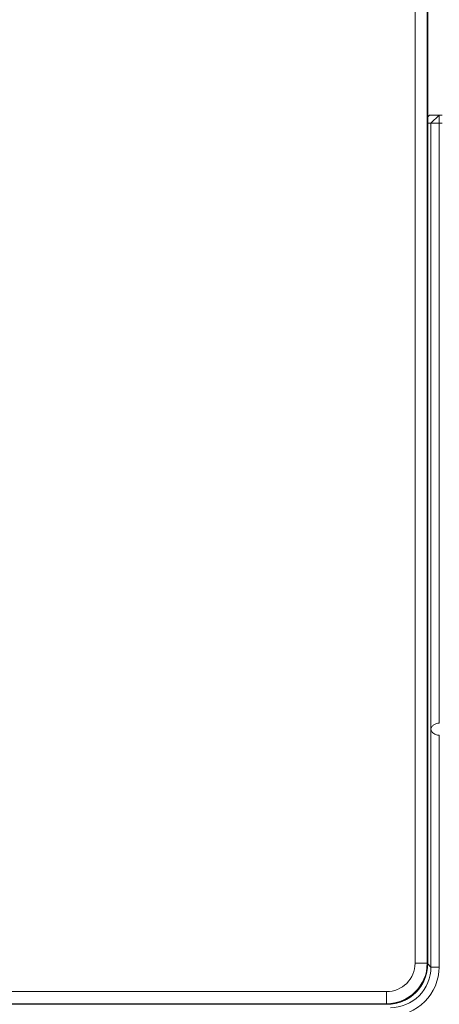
# Model space of a CAD drawing. Header units: centimetres. Extents: x -21 to 21, y -29.7 to 29.7.
# Tile 63 of 93: x 6.4 to 7.5, y -12.5 to -10.1. Entities that reach past the tile are written whole.
import ezdxf

# ---------------------------------------------------------------- set-up
doc = ezdxf.new("R2010")
doc.units = ezdxf.units.CM
doc.header["$MEASUREMENT"] = 0

msp = doc.modelspace()

# ---------------------------------------------------------------- linework, layer by layer
at = {"color": 8, "lineweight": 5}
msp.add_open_spline([(-21.00035, -29.70651), (-21.00035, -29.70651), (20.99965, -29.70651), (20.99965, -29.70651), (20.99965, -29.70651), (20.99965, 29.69349), (20.99965, 29.69349), (20.99965, 29.69349), (-21.00035, 29.69349), (-21.00035, 29.69349), (-21.00035, 29.69349), (-21.00035, -29.70651), (-21.00035, -29.70651)], degree=3, knots=[0, 0, 0, 0, 0.25, 0.25, 0.25, 0.5, 0.5, 0.5, 0.75, 0.75, 0.75, 1, 1, 1, 1], dxfattribs=at)
at = {"lineweight": 5}
for points in [[(7.40662, -12.38467), (7.40662, -12.38467), (7.40662, -7.47932), (7.40662, -7.47932)], [(7.43662, -7.47932), (7.43662, -7.47932), (7.43662, -12.38467), (7.43662, -12.38467)], [(7.43782, -12.38587), (7.43782, -12.38587), (7.43782, -7.47812), (7.43782, -7.47812)], [(7.43783, -7.47812), (7.43783, -7.47812), (7.43783, -12.38587), (7.43783, -12.38587)], [(7.44213, -10.29215), (7.44213, -10.29215), (7.43783, -10.2963), (7.43783, -10.2963)], [(7.44213, -10.29215), (7.44213, -10.29215), (7.47347, -10.29215), (7.47347, -10.29215)], [(7.44589, -10.31215), (7.44589, -10.31215), (7.46588, -10.29215), (7.46588, -10.29215)], [(7.46588, -10.29215), (7.46588, -10.29215), (7.46588, -11.79215), (7.46588, -11.79215)], [(7.43783, -10.31215), (7.43783, -10.31215), (7.47347, -10.31215), (7.47347, -10.31215)], [(7.44589, -11.82215), (7.44589, -11.82215), (7.44589, -10.31215), (7.44589, -10.31215)], [(7.44589, -12.39428), (7.44589, -12.39428), (7.44589, -11.82215), (7.44589, -11.82215)], [(7.46588, -11.82215), (7.46588, -11.82215), (7.46588, -12.39428), (7.46588, -12.39428)], [(7.33663, -12.48466), (7.39185, -12.48466), (7.43661, -12.43989), (7.43662, -12.38467)], [(7.33783, -12.48587), (7.39306, -12.48587), (7.43783, -12.4411), (7.43783, -12.38588)], [(7.40662, -12.38467), (7.40662, -12.38467), (7.43662, -12.38467), (7.43662, -12.38467)], [(7.43662, -12.38467), (7.43662, -12.38467), (7.43782, -12.38587), (7.43782, -12.38587)], [(7.43782, -12.38587), (7.43782, -12.38587), (7.43783, -12.38587), (7.43783, -12.38587)], [(7.44589, -12.39428), (7.44589, -12.39428), (7.43783, -12.38622), (7.43783, -12.38622)], [(7.44589, -12.39428), (7.44589, -12.39428), (7.46588, -12.39428), (7.46588, -12.39428)], [(3.88129, -12.45466), (3.88129, -12.45466), (7.33663, -12.45466), (7.33663, -12.45466)], [(7.33663, -12.48466), (7.33663, -12.48466), (7.33663, -12.45466), (7.33663, -12.45466)], [(7.38762, -12.47257), (7.3952, -12.4682), (7.40218, -12.46287), (7.40838, -12.4567)], [(7.33663, -12.48466), (7.33663, -12.48466), (3.88129, -12.48466), (3.88129, -12.48466)], [(7.33663, -12.48466), (7.33663, -12.48466), (7.33783, -12.48586), (7.33783, -12.48586)], [(7.33783, -12.48586), (7.34604, -12.48585), (7.35422, -12.48484), (7.36218, -12.48284)], [(7.36218, -12.48284), (7.36295, -12.48265), (7.36372, -12.48245), (7.36449, -12.48223)], [(7.36449, -12.48223), (7.37257, -12.47999), (7.38035, -12.47674), (7.38762, -12.47257)], [(3.88009, -12.48586), (3.88009, -12.48586), (7.33783, -12.48586), (7.33783, -12.48586)], [(7.33783, -12.48587), (7.33783, -12.48587), (7.33783, -12.48586), (7.33783, -12.48586)]]:
    msp.add_open_spline(points, degree=3, dxfattribs=at)
for points, knots in [([(7.4459, -11.80715), (7.44593, -11.80642), (7.44605, -11.80569), (7.44625, -11.80498), (7.44691, -11.80253), (7.44839, -11.80027), (7.45025, -11.79856)], [0, 0, 0, 0, 0.5, 0.5, 0.5, 1, 1, 1, 1]), ([(7.45025, -11.79856), (7.45116, -11.79772), (7.45216, -11.797), (7.45321, -11.79633), (7.45699, -11.79393), (7.46143, -11.79219), (7.46588, -11.79219)], [0, 0, 0, 0, 0.5, 0.5, 0.5, 1, 1, 1, 1]), ([(7.46588, -11.82211), (7.46309, -11.82211), (7.46036, -11.8213), (7.45772, -11.82023), (7.45447, -11.81892), (7.45135, -11.81724), (7.44907, -11.81459), (7.44729, -11.81251), (7.44602, -11.80985), (7.4459, -11.80715)], [0, 0, 0, 0, 0.3333333, 0.3333333, 0.3333333, 0.6666667, 0.6666667, 0.6666667, 1, 1, 1, 1]), ([(7.33663, -12.45466), (7.35519, -12.45466), (7.373, -12.44729), (7.38612, -12.43417), (7.39925, -12.42104), (7.40662, -12.40324), (7.40662, -12.38467)], [0, 0, 0, 0, 0.5, 0.5, 0.5, 1, 1, 1, 1]), ([(7.40838, -12.4567), (7.41762, -12.4475), (7.42511, -12.43637), (7.43016, -12.42422), (7.43521, -12.41207), (7.43781, -12.39891), (7.43782, -12.38587)], [0, 0, 0, 0, 0.5, 0.5, 0.5, 1, 1, 1, 1]), ([(7.34595, -12.51421), (7.37776, -12.51422), (7.40827, -12.50158), (7.43076, -12.47909), (7.45325, -12.4566), (7.46588, -12.42609), (7.46588, -12.39428)], [0, 0, 0, 0, 0.5, 0.5, 0.5, 1, 1, 1, 1]), ([(7.44589, -12.39428), (7.44589, -12.41977), (7.43526, -12.44632), (7.41667, -12.46493), (7.39806, -12.48356), (7.37146, -12.49423), (7.34595, -12.49422)], [0, 0, 0, 0, 0.5, 0.5, 0.5, 1, 1, 1, 1])]:
    msp.add_open_spline(points, degree=3, knots=knots, dxfattribs=at)

doc.saveas('drawing.dxf')
